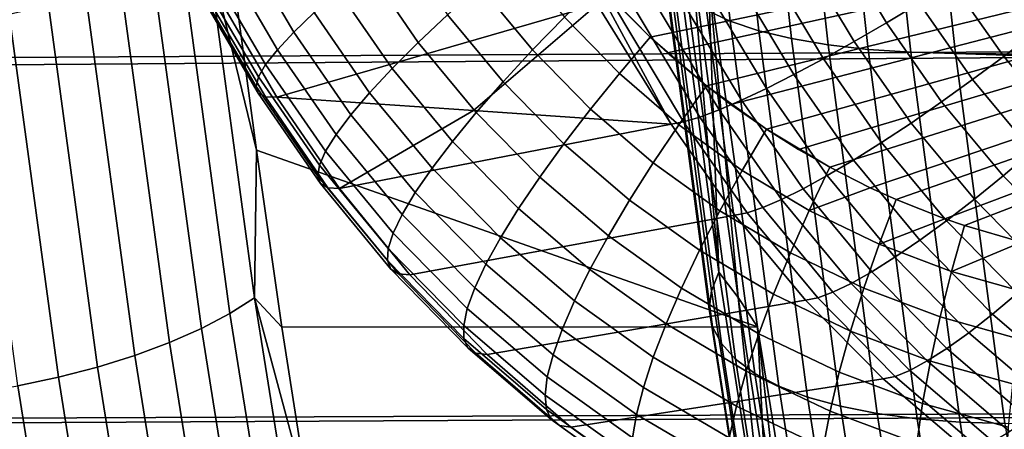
# Model space of a CAD drawing. Header units: metres. Extents: x -248 to 28, y -28 to 28.
# Tile 127 of 256: x -111.323 to -109.071, y -6.204 to -5.267. Entities that reach past the tile are written whole.
import ezdxf

# ---------------------------------------------------------------- set-up
doc = ezdxf.new("R2010")
doc.units = ezdxf.units.M
doc.layers.add('solid_10_061_053_XXX', color=7, linetype='CONTINUOUS')

msp = doc.modelspace()

# ---------------------------------------------------------------- linework, layer by layer
at = {"layer": 'solid_10_061_053_XXX'}
for points in [[(-109.791801, -4.418556, 100.732002), (-109.697281, -5.270285, 100.991684), (-109.751907, -5.245189, 101.086487), (-109.845978, -4.397515, 100.828041)], [(-109.727013, -4.436822, 100.642174), (-109.632103, -5.29207, 100.902924), (-109.697281, -5.270285, 100.991684), (-109.791801, -4.418556, 100.732002)], [(-109.652435, -4.452082, 100.559677), (-109.557198, -5.310271, 100.821327), (-109.632103, -5.29207, 100.902924), (-109.727013, -4.436822, 100.642174)], [(-191.344299, -5.792253, 161.726501), (-101.8508, -5.301312, 129.35379), (-101.753799, -4.44545, 129.620285), (-191.339554, -5.263645, 161.93956)], [(-109.569, -4.464145, 100.485558), (-109.473503, -5.324658, 100.747917), (-109.557198, -5.310271, 100.821327), (-109.652435, -4.452082, 100.559677)], [(-105.904022, -4.480139, 180.88121), (-109.880615, -5.307045, 182.024994), (-109.975288, -5.211597, 182.050262)], [(-105.904022, -4.480139, 180.88121), (-109.841293, -5.343115, 182.014465), (-109.880615, -5.307045, 182.024994)], [(-105.904022, -4.480139, 180.88121), (-109.751938, -5.418273, 181.990494), (-109.841293, -5.343115, 182.014465)], [(-105.904022, -4.480139, 180.88121), (-109.696045, -5.460926, 181.975464), (-109.751938, -5.418273, 181.990494)], [(-105.904022, -4.480139, 180.88121), (-109.614624, -5.517662, 181.953506), (-109.696045, -5.460926, 181.975464)], [(-105.904022, -4.480139, 180.88121), (-109.540932, -5.563939, 181.933578), (-109.614624, -5.517662, 181.953506)], [(-109.47776, -4.472857, 100.420746), (-109.38208, -5.335049, 100.683617), (-109.473503, -5.324658, 100.747917), (-109.569, -4.464145, 100.485558)], [(-105.904022, -4.480139, 180.88121), (-109.469673, -5.604472, 181.914276), (-109.540932, -5.563939, 181.933578)], [(-109.379868, -4.478109, 100.366058), (-109.284081, -5.341314, 100.629242), (-109.38208, -5.335049, 100.683617), (-109.47776, -4.472857, 100.420746)], [(-105.904022, -4.480139, 180.88121), (-109.377388, -5.651243, 181.889191), (-109.469673, -5.604472, 181.914276)], [(-109.379868, -4.478109, 100.366058), (-109.277832, -4.480171, 100.322945), (-109.181976, -5.344098, 100.586311), (-109.284081, -5.341314, 100.629242)], [(-105.904022, -4.480139, 180.88121), (-109.318184, -5.678048, 181.873077), (-109.377388, -5.651243, 181.889191)], [(-105.904022, -4.480139, 180.88121), (-109.206917, -5.722076, 181.842682), (-109.318184, -5.678048, 181.873077)], [(-86.606148, -5.530774, 92.441582), (-109.181976, -5.344098, 100.586311), (-109.277832, -4.480171, 100.322945), (-86.640587, -5.25103, 92.34697)], [(-105.904022, -4.480139, 180.88121), (-109.161285, -5.737838, 181.8302), (-109.206917, -5.722076, 181.842682)], [(-105.904022, -4.480139, 180.88121), (-109.031128, -5.775821, 181.794449), (-109.161285, -5.737838, 181.8302)], [(-109.658203, -4.745398, 186.738785), (-109.34037, -5.274376, 186.662308), (-109.265549, -5.229058, 186.679306), (-109.58075, -4.704554, 186.755295)], [(-110.695862, -5.295707, 182.562912), (-111.008034, -4.763475, 182.646133), (-110.958466, -4.7231, 182.552643), (-110.648781, -5.250841, 182.4702)], [(-109.733978, -4.783946, 186.712067), (-109.413681, -5.317128, 186.635147), (-109.34037, -5.274376, 186.662308), (-109.658203, -4.745398, 186.738785)], [(-110.733154, -5.335497, 182.662186), (-111.047493, -4.799287, 182.746063), (-111.008034, -4.763475, 182.646133), (-110.695862, -5.295707, 182.562912)], [(-109.806992, -4.819653, 186.675522), (-109.484459, -5.35671, 186.598206), (-109.413681, -5.317128, 186.635147), (-109.733978, -4.783946, 186.712067)], [(-111.047493, -4.799287, 182.746063), (-110.733154, -5.335497, 182.662186), (-110.760162, -5.369701, 182.766708), (-111.076347, -4.830076, 182.851166)], [(-109.876213, -4.852016, 186.629684), (-109.551697, -5.392565, 186.552017), (-109.484459, -5.35671, 186.598206), (-109.806992, -4.819653, 186.675522)], [(-111.076347, -4.830076, 182.851166), (-110.760162, -5.369701, 182.766708), (-110.776558, -5.397879, 182.875168), (-111.094215, -4.855446, 182.960083)], [(-111.094215, -4.855446, 182.960083), (-110.776558, -5.397879, 182.875168), (-110.782127, -5.419671, 182.986176), (-111.100876, -4.875072, 183.071426)], [(-109.940674, -4.880579, 186.57518), (-109.614449, -5.424185, 186.497208), (-109.551697, -5.392565, 186.552017), (-109.876213, -4.852016, 186.629684)], [(-111.100876, -4.875072, 183.071426), (-110.782127, -5.419671, 182.986176), (-110.776863, -5.434711, 183.097473), (-111.096245, -4.888703, 183.183762)], [(-109.999458, -4.904936, 186.512787), (-109.671829, -5.451125, 186.434586), (-109.614449, -5.424185, 186.497208), (-109.940674, -4.880579, 186.57518)], [(-111.096245, -4.888703, 183.183762), (-110.776863, -5.434711, 183.097473), (-110.760834, -5.443013, 183.208954), (-111.080368, -4.896164, 183.295654)], [(-111.080368, -4.896164, 183.295654), (-110.760834, -5.443013, 183.208954), (-110.73423, -5.444395, 183.318695), (-111.053986, -4.897198, 183.404282)], [(-110.001846, -5.231851, 186.167969), (-110.162544, -4.952642, 186.207504), (-111.053986, -4.897198, 183.404282), (-110.73423, -5.444395, 183.318695)], [(-110.051735, -4.924745, 186.443405), (-109.723022, -5.473004, 186.365005), (-109.671829, -5.451125, 186.434586), (-109.999458, -4.904936, 186.512787)], [(-110.096771, -4.939726, 186.367981), (-109.767319, -5.489514, 186.289474), (-109.723022, -5.473004, 186.365005), (-110.051735, -4.924745, 186.443405)], [(-109.767319, -5.489514, 186.289474), (-110.096771, -4.939726, 186.367981), (-110.133926, -4.949668, 186.287598), (-109.804077, -5.500421, 186.20903)], [(-110.133926, -4.949668, 186.287598), (-110.001846, -5.231851, 186.167969), (-109.832535, -5.505572, 186.12587)], [(-110.133926, -4.949668, 186.287598), (-109.832535, -5.505572, 186.12587), (-109.804077, -5.500421, 186.20903)], [(-109.847771, -5.082349, 101.607491), (-109.740616, -5.886999, 101.901878), (-109.723427, -5.843945, 102.004112), (-109.829788, -5.045189, 101.711876)], [(-109.829788, -5.045189, 101.711876), (-109.723427, -5.843945, 102.004112), (-109.788696, -5.096394, 101.843178)], [(-109.853294, -5.118567, 101.501381), (-109.745384, -5.928962, 101.797874), (-109.740616, -5.886999, 101.901878), (-109.847771, -5.082349, 101.607491)], [(-109.001144, -5.296101, 186.653656), (-108.932396, -5.240681, 186.64035), (-109.042732, -5.084294, 186.667694), (-109.115623, -5.13331, 186.682007)], [(-110.841896, -5.938708, 102.475243), (-110.952034, -5.128153, 102.172646), (-110.894882, -5.097064, 102.242744), (-110.785416, -5.902705, 102.543503)], [(-110.894882, -5.097064, 102.242744), (-110.835716, -5.156559, 102.350731), (-110.781372, -5.565675, 102.500053)], [(-110.785416, -5.902705, 102.543503), (-110.894882, -5.097064, 102.242744), (-110.781372, -5.565675, 102.500053)], [(-110.455383, -5.09182, 182.242691), (-110.344063, -5.255547, 182.213867), (-110.411049, -5.318861, 182.278687), (-110.527763, -5.148239, 182.309052)], [(-109.747993, -5.15697, 101.954994), (-109.788696, -5.096394, 101.843178), (-109.735977, -5.501491, 101.988007)], [(-109.723427, -5.843945, 102.004112), (-109.735977, -5.501491, 101.988007), (-109.788696, -5.096394, 101.843178)], [(-110.907059, -5.973048, 102.414238), (-111.01783, -5.157806, 102.109894), (-110.952034, -5.128153, 102.172646), (-110.841896, -5.938708, 102.475243)], [(-110.191689, -5.121519, 182.116684), (-110.076874, -5.26106, 182.086212), (-110.149666, -5.336138, 182.127457), (-110.270638, -5.189487, 182.159637)], [(-109.846313, -5.153387, 101.394897), (-109.737663, -5.969305, 101.693405), (-109.745384, -5.928962, 101.797874), (-109.853294, -5.118567, 101.501381)], [(-109.115623, -5.13331, 186.682007), (-109.190277, -5.181814, 186.685898), (-109.071678, -5.350785, 186.656509), (-109.001144, -5.296101, 186.653656)], [(-110.835716, -5.156559, 102.350731), (-109.747993, -5.15697, 101.954994), (-109.635277, -5.969587, 102.264687), (-110.781372, -5.565675, 102.500053)], [(-110.527763, -5.148239, 182.309052), (-110.411049, -5.318861, 182.278687), (-110.470734, -5.378625, 182.353271), (-110.592506, -5.201473, 182.385208)], [(-109.826897, -5.186369, 101.289368), (-109.717552, -6.007519, 101.58979), (-109.737663, -5.969305, 101.693405), (-109.846313, -5.153387, 101.394897)], [(-109.747993, -5.15697, 101.954994), (-109.735977, -5.501491, 101.988007), (-109.679222, -5.901893, 102.143944)], [(-109.635277, -5.969587, 102.264687), (-109.747993, -5.15697, 101.954994), (-109.679222, -5.901893, 102.143944)], [(-110.979965, -6.005235, 102.361366), (-111.091331, -5.1856, 102.055382), (-111.01783, -5.157806, 102.109894), (-110.907059, -5.973048, 102.414238)], [(-111.05957, -6.034808, 102.317383), (-111.171486, -5.211137, 102.009895), (-111.091331, -5.1856, 102.055382), (-110.979965, -6.005235, 102.361366)], [(-110.592506, -5.201473, 182.385208), (-110.470734, -5.378625, 182.353271), (-110.522362, -5.434081, 182.436676), (-110.648781, -5.250841, 182.4702)], [(-110.270638, -5.189487, 182.159637), (-110.149666, -5.336138, 182.127457), (-110.217133, -5.409129, 182.179962), (-110.344063, -5.255547, 182.213867)], [(-109.950989, -5.389884, 182.052612), (-110.076874, -5.26106, 182.086212), (-109.999664, -5.184825, 182.056747), (-109.880615, -5.307045, 182.024994)], [(-109.880615, -5.307045, 182.024994), (-109.999664, -5.184825, 182.056747), (-109.975288, -5.211597, 182.050262)], [(-109.795296, -5.217099, 101.186134), (-109.685303, -6.043123, 101.488342), (-109.717552, -6.007519, 101.58979), (-109.826897, -5.186369, 101.289368)], [(-109.190277, -5.181814, 186.685898), (-109.265549, -5.229058, 186.679306), (-109.14296, -5.404025, 186.648849), (-109.071678, -5.350785, 186.656509)], [(-111.144737, -6.061346, 102.282913), (-111.257149, -5.234053, 101.974068), (-111.171486, -5.211137, 102.009895), (-111.05957, -6.034808, 102.317383)], [(-109.751907, -5.245189, 101.086487), (-109.641319, -6.075668, 101.39032), (-109.685303, -6.043123, 101.488342), (-109.795296, -5.217099, 101.186134)], [(-111.234261, -6.084468, 102.258453), (-111.347099, -5.254019, 101.948433), (-111.257149, -5.234053, 101.974068), (-111.144737, -6.061346, 102.282913)], [(-110.001846, -5.231851, 186.167969), (-110.73423, -5.444395, 183.318695), (-110.284843, -5.474883, 184.718018)], [(-110.001846, -5.231851, 186.167969), (-110.284843, -5.474883, 184.718018), (-109.832535, -5.505572, 186.12587)], [(-109.697281, -5.270285, 100.991684), (-109.586166, -6.104745, 101.296982), (-109.641319, -6.075668, 101.39032), (-109.751907, -5.245189, 101.086487)], [(-109.265549, -5.229058, 186.679306), (-109.34037, -5.274376, 186.662308), (-109.213966, -5.455067, 186.630798), (-109.14296, -5.404025, 186.648849)], [(-111.326843, -6.103844, 102.244347), (-111.440041, -5.270751, 101.933342), (-111.347099, -5.254019, 101.948433), (-111.234261, -6.084468, 102.258453)], [(-110.648781, -5.250841, 182.4702), (-110.522362, -5.434081, 182.436676), (-110.565277, -5.484524, 182.527847), (-110.695862, -5.295707, 182.562912)], [(-110.344063, -5.255547, 182.213867), (-110.217133, -5.409129, 182.179962), (-110.278419, -5.479109, 182.243088), (-110.411049, -5.318861, 182.278687)], [(-110.076874, -5.26106, 182.086212), (-109.950989, -5.389884, 182.052612), (-110.017075, -5.471468, 182.091995), (-110.149666, -5.336138, 182.127457)], [(-109.632103, -5.29207, 100.902924), (-109.520531, -6.129986, 101.209488), (-109.586166, -6.104745, 101.296982), (-109.697281, -5.270285, 100.991684)], [(-109.557198, -5.310271, 100.821327), (-109.445236, -6.151074, 101.128944), (-109.520531, -6.129986, 101.209488), (-109.632103, -5.29207, 100.902924)], [(-109.34037, -5.274376, 186.662308), (-109.413681, -5.317128, 186.635147), (-109.283707, -5.503186, 186.6026), (-109.213966, -5.455067, 186.630798)], [(-191.36499, -6.507072, 161.405121), (-101.964653, -6.139236, 129.04097), (-101.8508, -5.301312, 129.35379), (-191.347275, -5.948261, 161.659637)], [(-191.344299, -5.792253, 161.726501), (-191.347275, -5.948261, 161.659637), (-101.8508, -5.301312, 129.35379)], [(-110.695862, -5.295707, 182.562912), (-110.565277, -5.484524, 182.527847), (-110.598938, -5.529314, 182.62561), (-110.733154, -5.335497, 182.662186)], [(-109.814987, -5.507036, 182.016159), (-109.950989, -5.389884, 182.052612), (-109.880615, -5.307045, 182.024994), (-109.751938, -5.418273, 181.990494)], [(-109.751938, -5.418273, 181.990494), (-109.880615, -5.307045, 182.024994), (-109.841293, -5.343115, 182.014465)], [(-109.473503, -5.324658, 100.747917), (-109.361237, -6.167743, 101.056366), (-109.445236, -6.151074, 101.128944), (-109.557198, -5.310271, 100.821327)], [(-108.939621, -5.50899, 186.623199), (-108.873642, -5.448444, 186.621567), (-109.001144, -5.296101, 186.653656), (-109.071678, -5.350785, 186.656509)], [(-110.733154, -5.335497, 182.662186), (-110.598938, -5.529314, 182.62561), (-110.62291, -5.567881, 182.728729), (-110.760162, -5.369701, 182.766708)], [(-110.411049, -5.318861, 182.278687), (-110.278419, -5.479109, 182.243088), (-110.332748, -5.545194, 182.31601), (-110.470734, -5.378625, 182.353271)], [(-110.149666, -5.336138, 182.127457), (-110.017075, -5.471468, 182.091995), (-110.078026, -5.550803, 182.142639), (-110.217133, -5.409129, 182.179962)], [(-109.413681, -5.317128, 186.635147), (-109.484459, -5.35671, 186.598206), (-109.351181, -5.547701, 186.564667), (-109.283707, -5.503186, 186.6026)], [(-109.38208, -5.335049, 100.683617), (-109.269592, -6.179782, 100.992668), (-109.361237, -6.167743, 101.056366), (-109.473503, -5.324658, 100.747917)], [(-109.284081, -5.341314, 100.629242), (-109.171455, -6.187041, 100.93866), (-109.269592, -6.179782, 100.992668), (-109.38208, -5.335049, 100.683617)], [(-109.484459, -5.35671, 186.598206), (-109.551697, -5.392565, 186.552017), (-109.415428, -5.587981, 186.517517), (-109.351181, -5.547701, 186.564667)], [(-109.284081, -5.341314, 100.629242), (-109.181976, -5.344098, 100.586311), (-109.069359, -6.190313, 100.895737), (-109.171455, -6.187041, 100.93866)], [(-86.492119, -6.357848, 92.754883), (-109.069359, -6.190313, 100.895737), (-109.181976, -5.344098, 100.586311), (-86.531906, -6.084289, 92.645561)], [(-86.569923, -5.808564, 92.541122), (-86.531906, -6.084289, 92.645561), (-109.181976, -5.344098, 100.586311)], [(-86.606148, -5.530774, 92.441582), (-86.569923, -5.808564, 92.541122), (-109.181976, -5.344098, 100.586311)], [(-109.006485, -5.56791, 186.614319), (-108.939621, -5.50899, 186.623199), (-109.071678, -5.350785, 186.656509), (-109.14296, -5.404025, 186.648849)], [(-110.760162, -5.369701, 182.766708), (-110.62291, -5.567881, 182.728729), (-110.636902, -5.599737, 182.835907), (-110.776558, -5.397879, 182.875168)], [(-110.470734, -5.378625, 182.353271), (-110.332748, -5.545194, 182.31601), (-110.37944, -5.606549, 182.397812), (-110.522362, -5.434081, 182.436676)], [(-110.776558, -5.397879, 182.875168), (-110.636902, -5.599737, 182.835907), (-110.640724, -5.624476, 182.94577), (-110.782127, -5.419671, 182.986176)], [(-109.950989, -5.389884, 182.052612), (-109.814987, -5.507036, 182.016159), (-109.873848, -5.594479, 182.053528), (-110.017075, -5.471468, 182.091995)], [(-109.551697, -5.392565, 186.552017), (-109.614449, -5.424185, 186.497208), (-109.475555, -5.623454, 186.461838), (-109.415428, -5.587981, 186.517517)], [(-109.07328, -5.624365, 186.595016), (-109.006485, -5.56791, 186.614319), (-109.14296, -5.404025, 186.648849), (-109.213966, -5.455067, 186.630798)], [(-110.782127, -5.419671, 182.986176), (-110.640724, -5.624476, 182.94577), (-110.634331, -5.641786, 183.056931), (-110.776863, -5.434711, 183.097473)], [(-110.217133, -5.409129, 182.179962), (-110.078026, -5.550803, 182.142639), (-110.133087, -5.626887, 182.203903), (-110.278419, -5.479109, 182.243088)], [(-109.669884, -5.61165, 181.977081), (-109.814987, -5.507036, 182.016159), (-109.751938, -5.418273, 181.990494), (-109.614624, -5.517662, 181.953506)], [(-109.614624, -5.517662, 181.953506), (-109.751938, -5.418273, 181.990494), (-109.696045, -5.460926, 181.975464)], [(-109.614449, -5.424185, 186.497208), (-109.671829, -5.451125, 186.434586), (-109.530701, -5.653618, 186.398407), (-109.475555, -5.623454, 186.461838)], [(-110.760834, -5.443013, 183.208954), (-110.776863, -5.434711, 183.097473), (-110.634331, -5.641786, 183.056931), (-110.617805, -5.651445, 183.167984)], [(-110.617805, -5.651445, 183.167984), (-110.591362, -5.653331, 183.277496), (-110.73423, -5.444395, 183.318695), (-110.760834, -5.443013, 183.208954)], [(-110.591362, -5.653331, 183.277496), (-110.284843, -5.474883, 184.718018), (-110.73423, -5.444395, 183.318695)], [(-110.522362, -5.434081, 182.436676), (-110.37944, -5.606549, 182.397812), (-110.4179, -5.6624, 182.487473), (-110.565277, -5.484524, 182.527847)], [(-110.017075, -5.471468, 182.091995), (-109.873848, -5.594479, 182.053528), (-109.927795, -5.679525, 182.102158), (-110.078026, -5.550803, 182.142639)], [(-109.671829, -5.451125, 186.434586), (-109.723022, -5.473004, 186.365005), (-109.580078, -5.678046, 186.32814), (-109.530701, -5.653618, 186.398407)], [(-109.139061, -5.67755, 186.565582), (-109.07328, -5.624365, 186.595016), (-109.213966, -5.455067, 186.630798), (-109.283707, -5.503186, 186.6026)], [(-110.565277, -5.484524, 182.527847), (-110.4179, -5.6624, 182.487473), (-110.447647, -5.712039, 182.583847), (-110.598938, -5.529314, 182.62561)], [(-110.591362, -5.653331, 183.277496), (-109.832535, -5.505572, 186.12587), (-110.284843, -5.474883, 184.718018)], [(-110.278419, -5.479109, 182.243088), (-110.133087, -5.626887, 182.203903), (-110.181564, -5.698767, 182.275009), (-110.332748, -5.545194, 182.31601)], [(-109.767319, -5.489514, 186.289474), (-109.804077, -5.500421, 186.20903), (-109.658836, -5.708393, 186.171112), (-109.622993, -5.696391, 186.252014)], [(-109.723022, -5.473004, 186.365005), (-109.767319, -5.489514, 186.289474), (-109.622993, -5.696391, 186.252014), (-109.580078, -5.678046, 186.32814)], [(-110.430183, -5.850717, 183.231018), (-109.687103, -5.713881, 186.086578), (-109.832535, -5.505572, 186.12587), (-110.591362, -5.653331, 183.277496)], [(-109.814987, -5.507036, 182.016159), (-109.669884, -5.61165, 181.977081), (-109.721069, -5.704261, 182.012329), (-109.873848, -5.594479, 182.053528)], [(-109.804077, -5.500421, 186.20903), (-109.832535, -5.505572, 186.12587), (-109.687103, -5.713881, 186.086578), (-109.658836, -5.708393, 186.171112)], [(-109.723427, -5.843945, 102.004112), (-109.679222, -5.901893, 102.143944), (-109.735977, -5.501491, 101.988007)], [(-109.516762, -5.702951, 181.935654), (-109.669884, -5.61165, 181.977081), (-109.614624, -5.517662, 181.953506), (-109.469673, -5.604472, 181.914276)], [(-109.469673, -5.604472, 181.914276), (-109.614624, -5.517662, 181.953506), (-109.540932, -5.563939, 181.933578)], [(-109.202881, -5.726705, 186.526443), (-109.139061, -5.67755, 186.565582), (-109.283707, -5.503186, 186.6026), (-109.351181, -5.547701, 186.564667)], [(-110.598938, -5.529314, 182.62561), (-110.447647, -5.712039, 182.583847), (-110.468292, -5.75484, 182.685715), (-110.62291, -5.567881, 182.728729)], [(-110.332748, -5.545194, 182.31601), (-110.181564, -5.698767, 182.275009), (-110.222847, -5.765536, 182.355072), (-110.37944, -5.606549, 182.397812)], [(-110.078026, -5.550803, 182.142639), (-109.927795, -5.679525, 182.102158), (-109.976151, -5.761111, 182.161423), (-110.133087, -5.626887, 182.203903)], [(-109.263832, -5.771131, 186.478149), (-109.202881, -5.726705, 186.526443), (-109.351181, -5.547701, 186.564667), (-109.415428, -5.587981, 186.517517)], [(-110.785416, -5.902705, 102.543503), (-110.781372, -5.565675, 102.500053), (-110.7229, -5.969903, 102.660698)], [(-110.7229, -5.969903, 102.660698), (-110.781372, -5.565675, 102.500053), (-109.635277, -5.969587, 102.264687)], [(-110.62291, -5.567881, 182.728729), (-110.468292, -5.75484, 182.685715), (-110.479591, -5.790263, 182.791794), (-110.636902, -5.599737, 182.835907)], [(-108.919243, -5.780746, 186.555313), (-108.857101, -5.719275, 186.575989), (-109.006485, -5.56791, 186.614319), (-109.07328, -5.624365, 186.595016)], [(-110.636902, -5.599737, 182.835907), (-110.479591, -5.790263, 182.791794), (-110.481392, -5.817858, 182.900757), (-110.640724, -5.624476, 182.94577)], [(-110.37944, -5.606549, 182.397812), (-110.222847, -5.765536, 182.355072), (-110.256416, -5.826357, 182.4431), (-110.4179, -5.6624, 182.487473)], [(-109.873848, -5.594479, 182.053528), (-109.721069, -5.704261, 182.012329), (-109.76757, -5.794351, 182.058823), (-109.927795, -5.679525, 182.102158)], [(-109.516762, -5.702951, 181.935654), (-109.469673, -5.604472, 181.914276), (-109.377388, -5.651243, 181.889191)], [(-109.321053, -5.810193, 186.421387), (-109.263832, -5.771131, 186.478149), (-109.415428, -5.587981, 186.517517), (-109.475555, -5.623454, 186.461838)], [(-110.640724, -5.624476, 182.94577), (-110.481392, -5.817858, 182.900757), (-110.473671, -5.837278, 183.011215), (-110.634331, -5.641786, 183.056931)], [(-110.133087, -5.626887, 182.203903), (-109.976151, -5.761111, 182.161423), (-110.018318, -5.838216, 182.230591), (-110.181564, -5.698767, 182.275009)], [(-109.669884, -5.61165, 181.977081), (-109.516762, -5.702951, 181.935654), (-109.559898, -5.80001, 181.968674), (-109.721069, -5.704261, 182.012329)], [(-109.373718, -5.843335, 186.356964), (-109.321053, -5.810193, 186.421387), (-109.475555, -5.623454, 186.461838), (-109.530701, -5.653618, 186.398407)], [(-108.980652, -5.838618, 186.524521), (-108.919243, -5.780746, 186.555313), (-109.07328, -5.624365, 186.595016), (-109.139061, -5.67755, 186.565582)], [(-110.634331, -5.641786, 183.056931), (-110.473671, -5.837278, 183.011215), (-110.456528, -5.848278, 183.121765), (-110.617805, -5.651445, 183.167984)], [(-110.456528, -5.848278, 183.121765), (-110.430183, -5.850717, 183.231018), (-110.591362, -5.653331, 183.277496), (-110.617805, -5.651445, 183.167984)], [(-109.356773, -5.780264, 181.892166), (-109.516762, -5.702951, 181.935654), (-109.377388, -5.651243, 181.889191), (-109.318184, -5.678048, 181.873077)], [(-110.4179, -5.6624, 182.487473), (-110.256416, -5.826357, 182.4431), (-110.281853, -5.880465, 182.537964), (-110.447647, -5.712039, 182.583847)], [(-109.421074, -5.870083, 186.285812), (-109.373718, -5.843335, 186.356964), (-109.530701, -5.653618, 186.398407), (-109.580078, -5.678046, 186.32814)], [(-109.927795, -5.679525, 182.102158), (-109.76757, -5.794351, 182.058823), (-109.808807, -5.880797, 182.115982), (-109.976151, -5.761111, 182.161423)], [(-109.497269, -5.902972, 186.127426), (-109.462456, -5.890058, 186.208939), (-109.622993, -5.696391, 186.252014), (-109.658836, -5.708393, 186.171112)], [(-109.462456, -5.890058, 186.208939), (-109.421074, -5.870083, 186.285812), (-109.580078, -5.678046, 186.32814), (-109.622993, -5.696391, 186.252014)], [(-109.356773, -5.780264, 181.892166), (-109.318184, -5.678048, 181.873077), (-109.206917, -5.722076, 181.842682)], [(-109.040451, -5.892059, 186.484055), (-108.980652, -5.838618, 186.524521), (-109.139061, -5.67755, 186.565582), (-109.202881, -5.726705, 186.526443)], [(-110.447647, -5.712039, 182.583847), (-110.281853, -5.880465, 182.537964), (-110.298828, -5.927178, 182.638474), (-110.468292, -5.75484, 182.685715)], [(-110.253265, -6.03291, 183.179993), (-109.525017, -5.908643, 186.042465), (-109.687103, -5.713881, 186.086578), (-110.430183, -5.850717, 183.231018)], [(-110.181564, -5.698767, 182.275009), (-110.018318, -5.838216, 182.230591), (-110.053764, -5.909876, 182.308807), (-110.222847, -5.765536, 182.355072)], [(-109.721069, -5.704261, 182.012329), (-109.559898, -5.80001, 181.968674), (-109.598579, -5.89444, 182.012924), (-109.76757, -5.794351, 182.058823)], [(-109.658836, -5.708393, 186.171112), (-109.687103, -5.713881, 186.086578), (-109.525017, -5.908643, 186.042465), (-109.497269, -5.902972, 186.127426)], [(-109.516762, -5.702951, 181.935654), (-109.356773, -5.780264, 181.892166), (-109.391541, -5.881022, 181.922867), (-109.559898, -5.80001, 181.968674)], [(-109.191124, -5.843016, 181.846924), (-109.356773, -5.780264, 181.892166), (-109.206917, -5.722076, 181.842682), (-109.161285, -5.737838, 181.8302)], [(-109.097771, -5.940304, 186.434509), (-109.040451, -5.892059, 186.484055), (-109.202881, -5.726705, 186.526443), (-109.263832, -5.771131, 186.478149)], [(-109.191124, -5.843016, 181.846924), (-109.161285, -5.737838, 181.8302), (-109.031128, -5.775821, 181.794449)], [(-110.468292, -5.75484, 182.685715), (-110.298828, -5.927178, 182.638474), (-110.307137, -5.96591, 182.743378), (-110.479591, -5.790263, 182.791794)], [(-110.222847, -5.765536, 182.355072), (-110.053764, -5.909876, 182.308807), (-110.082047, -5.975195, 182.395065), (-110.256416, -5.826357, 182.4431)], [(-109.976151, -5.761111, 182.161423), (-109.808807, -5.880797, 182.115982), (-109.844261, -5.962524, 182.18309), (-110.018318, -5.838216, 182.230591)], [(-109.356773, -5.780264, 181.892166), (-109.191124, -5.843016, 181.846924), (-109.217262, -5.946704, 181.875229), (-109.391541, -5.881022, 181.922867)], [(-109.151794, -5.982661, 186.376572), (-109.097771, -5.940304, 186.434509), (-109.263832, -5.771131, 186.478149), (-109.321053, -5.810193, 186.421387)], [(-109.021042, -5.890737, 181.800232), (-109.191124, -5.843016, 181.846924), (-109.031128, -5.775821, 181.794449), (-109.000168, -5.78338, 181.785919)], [(-110.479591, -5.790263, 182.791794), (-110.307137, -5.96591, 182.743378), (-110.306679, -5.996174, 182.851349), (-110.481392, -5.817858, 182.900757)], [(-109.76757, -5.794351, 182.058823), (-109.598579, -5.89444, 182.012924), (-109.632324, -5.985074, 182.067871), (-109.808807, -5.880797, 182.115982)], [(-109.559898, -5.80001, 181.968674), (-109.391541, -5.881022, 181.922867), (-109.422081, -5.979065, 181.964798), (-109.598579, -5.89444, 182.012924)], [(-109.201744, -6.018521, 186.311096), (-109.151794, -5.982661, 186.376572), (-109.321053, -5.810193, 186.421387), (-109.373718, -5.843335, 186.356964)], [(-110.481392, -5.817858, 182.900757), (-110.306679, -5.996174, 182.851349), (-110.297447, -6.017589, 182.961014), (-110.473671, -5.837278, 183.011215)], [(-110.256416, -5.826357, 182.4431), (-110.082047, -5.975195, 182.395065), (-110.102814, -6.033355, 182.488312), (-110.281853, -5.880465, 182.537964)], [(-110.473671, -5.837278, 183.011215), (-110.297447, -6.017589, 182.961014), (-110.279572, -6.029886, 183.07103), (-110.456528, -5.848278, 183.121765)], [(-110.279572, -6.029886, 183.07103), (-110.253265, -6.03291, 183.179993), (-110.430183, -5.850717, 183.231018), (-110.456528, -5.848278, 183.121765)], [(-110.018318, -5.838216, 182.230591), (-109.844261, -5.962524, 182.18309), (-109.873489, -6.038516, 182.259323), (-110.053764, -5.909876, 182.308807)], [(-109.740616, -5.886999, 101.901878), (-109.617813, -6.672375, 102.239296), (-109.601517, -6.623558, 102.33905), (-109.723427, -5.843945, 102.004112)], [(-109.723427, -5.843945, 102.004112), (-109.601517, -6.623558, 102.33905), (-109.679222, -5.901893, 102.143944)], [(-109.24691, -6.047371, 186.239014), (-109.201744, -6.018521, 186.311096), (-109.373718, -5.843335, 186.356964), (-109.421074, -5.870083, 186.285812)], [(-109.191124, -5.843016, 181.846924), (-109.021042, -5.890737, 181.800232), (-109.038361, -5.996573, 181.82608), (-109.217262, -5.946704, 181.875229)], [(-109.286644, -6.068797, 186.161362), (-109.24691, -6.047371, 186.239014), (-109.421074, -5.870083, 186.285812), (-109.462456, -5.890058, 186.208939)], [(-110.281853, -5.880465, 182.537964), (-110.102814, -6.033355, 182.488312), (-110.115807, -6.08363, 182.587357), (-110.298828, -5.927178, 182.638474)], [(-109.808807, -5.880797, 182.115982), (-109.632324, -5.985074, 182.067871), (-109.660706, -6.070788, 182.132828), (-109.844261, -5.962524, 182.18309)], [(-109.745384, -5.928962, 101.797874), (-109.621696, -6.719955, 102.137703), (-109.617813, -6.672375, 102.239296), (-109.740616, -5.886999, 101.901878)], [(-109.598579, -5.89444, 182.012924), (-109.422081, -5.979065, 181.964798), (-109.448029, -6.073186, 182.017441), (-109.632324, -5.985074, 182.067871)], [(-109.320366, -6.082491, 186.079239), (-109.286644, -6.068797, 186.161362), (-109.462456, -5.890058, 186.208939), (-109.497269, -5.902972, 186.127426)], [(-109.391541, -5.881022, 181.922867), (-109.217262, -5.946704, 181.875229), (-109.23941, -6.047611, 181.914749), (-109.422081, -5.979065, 181.964798)], [(-108.918404, -6.09429, 186.386887), (-108.865028, -6.042579, 186.437775), (-109.040451, -5.892059, 186.484055), (-109.097771, -5.940304, 186.434509)], [(-110.715828, -6.729168, 102.821609), (-110.841896, -5.938708, 102.475243), (-110.785416, -5.902705, 102.543503), (-110.66011, -6.688373, 102.887772)], [(-110.785416, -5.902705, 102.543503), (-110.7229, -5.969903, 102.660698), (-110.660355, -6.368886, 102.832527)], [(-110.66011, -6.688373, 102.887772), (-110.785416, -5.902705, 102.543503), (-110.660355, -6.368886, 102.832527)], [(-110.061905, -6.19856, 183.124786), (-109.347603, -6.088257, 185.993851), (-109.525017, -5.908643, 186.042465), (-110.253265, -6.03291, 183.179993)], [(-110.053764, -5.909876, 182.308807), (-109.873489, -6.038516, 182.259323), (-109.896126, -6.107828, 182.343719), (-110.082047, -5.975195, 182.395065)], [(-109.635277, -5.969587, 102.264687), (-109.679222, -5.901893, 102.143944), (-109.618477, -6.297262, 102.310844)], [(-109.601517, -6.623558, 102.33905), (-109.618477, -6.297262, 102.310844), (-109.679222, -5.901893, 102.143944)], [(-109.497269, -5.902972, 186.127426), (-109.525017, -5.908643, 186.042465), (-109.347603, -6.088257, 185.993851), (-109.320366, -6.082491, 186.079239)], [(-110.780266, -6.768079, 102.762611), (-110.907059, -5.973048, 102.414238), (-110.841896, -5.938708, 102.475243), (-110.715828, -6.729168, 102.821609)], [(-110.298828, -5.927178, 182.638474), (-110.115807, -6.08363, 182.587357), (-110.120857, -6.12539, 182.690979), (-110.307137, -5.96591, 182.743378)], [(-109.737663, -5.969305, 101.693405), (-109.613129, -6.765697, 102.035553), (-109.621696, -6.719955, 102.137703), (-109.745384, -5.928962, 101.797874)], [(-108.968971, -6.139624, 186.327713), (-108.918404, -6.09429, 186.386887), (-109.097771, -5.940304, 186.434509), (-109.151794, -5.982661, 186.376572)], [(-110.307137, -5.96591, 182.743378), (-110.120857, -6.12539, 182.690979), (-110.117905, -6.158112, 182.797882), (-110.306679, -5.996174, 182.851349)], [(-109.844261, -5.962524, 182.18309), (-109.660706, -6.070788, 182.132828), (-109.68338, -6.150524, 182.206985), (-109.873489, -6.038516, 182.259323)], [(-109.217262, -5.946704, 181.875229), (-109.038361, -5.996573, 181.82608), (-109.051933, -6.099582, 181.863144), (-109.23941, -6.047611, 181.914749)], [(-110.852486, -6.80455, 102.711617), (-110.979965, -6.005235, 102.361366), (-110.907059, -5.973048, 102.414238), (-110.780266, -6.768079, 102.762611)], [(-110.660355, -6.368886, 102.832527), (-110.7229, -5.969903, 102.660698), (-109.635277, -5.969587, 102.264687), (-109.506165, -6.762074, 102.619423)], [(-110.082047, -5.975195, 182.395065), (-109.896126, -6.107828, 182.343719), (-109.911903, -6.169596, 182.435242), (-110.102814, -6.033355, 182.488312)], [(-109.717552, -6.007519, 101.58979), (-109.592216, -6.809027, 101.934135), (-109.613129, -6.765697, 102.035553), (-109.737663, -5.969305, 101.693405)], [(-109.632324, -5.985074, 182.067871), (-109.448029, -6.073186, 182.017441), (-109.469048, -6.162229, 182.080154), (-109.660706, -6.070788, 182.132828)], [(-109.635277, -5.969587, 102.264687), (-109.618477, -6.297262, 102.310844), (-109.553825, -6.687212, 102.488464)], [(-109.506165, -6.762074, 102.619423), (-109.635277, -5.969587, 102.264687), (-109.553825, -6.687212, 102.488464)], [(-109.422081, -5.979065, 181.964798), (-109.23941, -6.047611, 181.914749), (-109.257309, -6.144501, 181.965027), (-109.448029, -6.073186, 182.017441)], [(-109.015999, -6.177928, 186.261124), (-108.968971, -6.139624, 186.327713), (-109.151794, -5.982661, 186.376572), (-109.201744, -6.018521, 186.311096)], [(-110.931465, -6.838059, 102.669357), (-111.05957, -6.034808, 102.317383), (-110.979965, -6.005235, 102.361366), (-110.852486, -6.80455, 102.711617)], [(-110.306679, -5.996174, 182.851349), (-110.117905, -6.158112, 182.797882), (-110.106987, -6.181388, 182.906723), (-110.297447, -6.017589, 182.961014)], [(-109.685303, -6.043123, 101.488342), (-109.559227, -6.849397, 101.834724), (-109.592216, -6.809027, 101.934135), (-109.717552, -6.007519, 101.58979)], [(-111.016068, -6.868129, 102.636436), (-111.144737, -6.061346, 102.282913), (-111.05957, -6.034808, 102.317383), (-110.931465, -6.838059, 102.669357)], [(-110.297447, -6.017589, 182.961014), (-110.106987, -6.181388, 182.906723), (-110.088242, -6.194927, 183.016144), (-110.279572, -6.029886, 183.07103)], [(-110.088242, -6.194927, 183.016144), (-110.061905, -6.19856, 183.124786), (-110.253265, -6.03291, 183.179993), (-110.279572, -6.029886, 183.07103)], [(-110.102814, -6.033355, 182.488312), (-109.911903, -6.169596, 182.435242), (-109.920616, -6.223053, 182.532745), (-110.115807, -6.08363, 182.587357)], [(-109.058807, -6.208649, 186.188065), (-109.015999, -6.177928, 186.261124), (-109.201744, -6.018521, 186.311096), (-109.24691, -6.047371, 186.239014)], [(-109.873489, -6.038516, 182.259323), (-109.68338, -6.150524, 182.206985), (-109.700073, -6.223295, 182.289429), (-109.896126, -6.107828, 182.343719)], [(-109.641319, -6.075668, 101.39032), (-109.514565, -6.886298, 101.738579), (-109.559227, -6.849397, 101.834724), (-109.685303, -6.043123, 101.488342)], [(-109.096786, -6.231345, 186.109619), (-109.058807, -6.208649, 186.188065), (-109.24691, -6.047371, 186.239014), (-109.286644, -6.068797, 186.161362)], [(-109.23941, -6.047611, 181.914749), (-109.051933, -6.099582, 181.863144), (-109.061592, -6.198509, 181.910995), (-109.257309, -6.144501, 181.965027)], [(-111.105095, -6.894329, 102.613319), (-111.234261, -6.084468, 102.258453), (-111.144737, -6.061346, 102.282913), (-111.016068, -6.868129, 102.636436)], [(-109.660706, -6.070788, 182.132828), (-109.469048, -6.162229, 182.080154), (-109.484886, -6.245096, 182.152161), (-109.68338, -6.150524, 182.206985)], [(-109.586166, -6.104745, 101.296982), (-109.458801, -6.919267, 101.646912), (-109.514565, -6.886298, 101.738579), (-109.641319, -6.075668, 101.39032)], [(-109.448029, -6.073186, 182.017441), (-109.257309, -6.144501, 181.965027), (-109.270721, -6.236191, 182.025421), (-109.469048, -6.162229, 182.080154)], [(-109.129387, -6.245687, 186.026871), (-109.096786, -6.231345, 186.109619), (-109.286644, -6.068797, 186.161362), (-109.320366, -6.082491, 186.079239)], [(-111.197273, -6.916285, 102.600349), (-111.326843, -6.103844, 102.244347), (-111.234261, -6.084468, 102.258453), (-111.105095, -6.894329, 102.613319)], [(-110.115807, -6.08363, 182.587357), (-109.920616, -6.223053, 182.532745), (-109.922157, -6.267534, 182.63501), (-110.120857, -6.12539, 182.690979)], [(-109.857536, -6.346436, 183.065781), (-109.156128, -6.251474, 185.941055), (-109.347603, -6.088257, 185.993851), (-110.061905, -6.19856, 183.124786)], [(-109.320366, -6.082491, 186.079239), (-109.347603, -6.088257, 185.993851), (-109.156128, -6.251474, 185.941055), (-109.129387, -6.245687, 186.026871)], [(-111.385765, -6.946273, 102.605408), (-111.5159, -6.130311, 102.247864), (-111.421173, -6.119198, 102.240799), (-111.291275, -6.933682, 102.597694)], [(-111.291275, -6.933682, 102.597694), (-111.421173, -6.119198, 102.240799), (-111.326843, -6.103844, 102.244347), (-111.197273, -6.916285, 102.600349)], [(-110.120857, -6.12539, 182.690979), (-109.922157, -6.267534, 182.63501), (-109.916504, -6.302485, 182.740784), (-110.117905, -6.158112, 182.797882)], [(-109.896126, -6.107828, 182.343719), (-109.700073, -6.223295, 182.289429), (-109.710564, -6.2882, 182.37915), (-109.911903, -6.169596, 182.435242)], [(-109.520531, -6.129986, 101.209488), (-109.392639, -6.947886, 101.560867), (-109.458801, -6.919267, 101.646912), (-109.586166, -6.104745, 101.296982)], [(-191.404282, -7.197433, 161.05719), (-102.094978, -6.956388, 128.682907), (-101.964653, -6.139236, 129.04097), (-191.369568, -6.610795, 161.355225)], [(-191.36499, -6.507072, 161.405121), (-191.369568, -6.610795, 161.355225), (-101.964653, -6.139236, 129.04097)], [(-109.445236, -6.151074, 101.128944), (-109.316902, -6.971797, 101.481529), (-109.392639, -6.947886, 101.560867), (-109.520531, -6.129986, 101.209488)], [(-109.257309, -6.144501, 181.965027), (-109.061592, -6.198509, 181.910995), (-109.067223, -6.29215, 181.969025), (-109.270721, -6.236191, 182.025421)], [(-110.117905, -6.158112, 182.797882), (-109.916504, -6.302485, 182.740784), (-109.903725, -6.327472, 182.848724), (-110.106987, -6.181388, 182.906723)], [(-109.911903, -6.169596, 182.435242), (-109.710564, -6.2882, 182.37915), (-109.714737, -6.344437, 182.475021), (-109.920616, -6.223053, 182.532745)], [(-109.68338, -6.150524, 182.206985), (-109.484886, -6.245096, 182.152161), (-109.495354, -6.320769, 182.232574), (-109.700073, -6.223295, 182.289429)], [(-109.469048, -6.162229, 182.080154), (-109.270721, -6.236191, 182.025421), (-109.279495, -6.321557, 182.095215), (-109.484886, -6.245096, 182.152161)], [(-109.361237, -6.167743, 101.056366), (-109.232559, -6.990697, 101.409912), (-109.316902, -6.971797, 101.481529), (-109.445236, -6.151074, 101.128944)], [(-109.269592, -6.179782, 100.992668), (-109.140663, -7.004349, 101.346909), (-109.232559, -6.990697, 101.409912), (-109.361237, -6.167743, 101.056366)], [(-110.106987, -6.181388, 182.906723), (-109.903725, -6.327472, 182.848724), (-109.883987, -6.342183, 182.95752), (-110.088242, -6.194927, 183.016144)], [(-109.171455, -6.187041, 100.93866), (-109.042374, -7.012579, 101.293312), (-109.140663, -7.004349, 101.346909), (-109.269592, -6.179782, 100.992668)], [(-109.171455, -6.187041, 100.93866), (-109.069359, -6.190313, 100.895737), (-108.940269, -7.015958, 101.250389), (-109.042374, -7.012579, 101.293312)], [(-109.883987, -6.342183, 182.95752), (-109.857536, -6.346436, 183.065781), (-110.061905, -6.19856, 183.124786), (-110.088242, -6.194927, 183.016144)]]:
    msp.add_3dface(points, dxfattribs=at)

doc.saveas('drawing.dxf')
